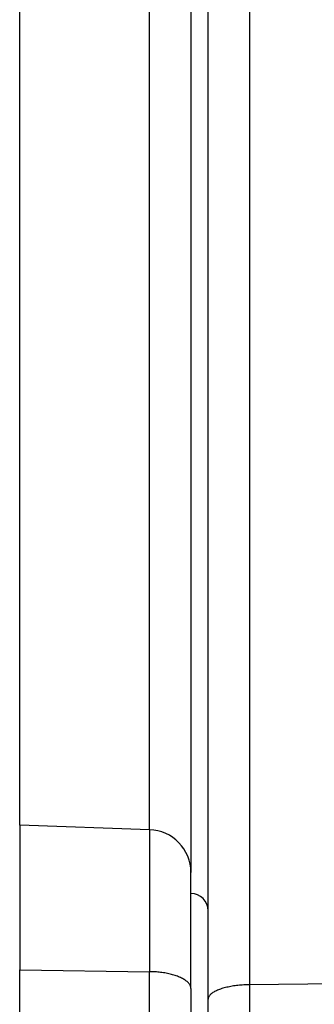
# Model space of a CAD drawing. Header units: inches. Extents: x 0 to 77643, y -44170 to 0.
# Tile 222 of 256: x 75372.3 to 75374.02, y -39654.79 to -39649.04. Entities that reach past the tile are written whole.
import ezdxf

# ---------------------------------------------------------------- set-up
doc = ezdxf.new("R2010")
doc.units = ezdxf.units.IN
doc.header["$MEASUREMENT"] = 0
doc.layers.add('FAKRO LOFT LADDERS', color=7, linetype='Continuous')

msp = doc.modelspace()

# ---------------------------------------------------------------- linework, layer by layer
at = {"layer": 'FAKRO LOFT LADDERS', "color": 7, "linetype": 'Continuous'}
for p, q in [((75373.64535, -39645.03012), (75373.64535, -39654.6763)), ((75373.40407, -39654.76129), (75373.40407, -39645.27606)), ((75373.30407, -39647.10863), (75373.30407, -39654.01987)), ((75372.30407, -39653.74353), (75372.30407, -39647.29112)), ((75373.0628, -39653.77002), (75373.0628, -39647.27363)), ((75372.30407, -39653.74353), (75372.30407, -39654.58923)), ((75373.0628, -39653.77002), (75372.30407, -39653.74353)), ((75373.0628, -39653.77002), (75373.0628, -39654.59972)), ((75373.30407, -39654.69864), (75373.30407, -39654.01987)), ((75372.30407, -39669.48233), (75372.30407, -39654.58923)), ((75372.30407, -39654.58923), (75373.0628, -39654.59972)), ((75373.0628, -39669.46651), (75373.0628, -39654.59972)), ((75373.30407, -39654.69864), (75373.30407, -39669.31737)), ((75374.40407, -39654.66729), (75373.64535, -39654.6763)), ((75373.64535, -39654.6763), (75373.64535, -39656.51703)), ((75373.40407, -39656.26718), (75373.40407, -39654.76129))]:
    msp.add_line(p, q, dxfattribs=at)
for centre, radius, end in [((75373.05407, -39654.01987), 0.25, 88), ((75373.30407, -39654.24353), 0.1, 90)]:
    msp.add_arc(centre, radius, 0, end, dxfattribs=at)
for points, weights in [([(75373.30407, -39654.69864), (75373.30407, -39654.60306), (75373.0628, -39654.59972)], [1, 0.719339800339, 1]), ([(75373.64535, -39654.6763), (75373.40407, -39654.67916), (75373.40407, -39654.76129)], [1, 0.719339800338, 1])]:
    msp.add_rational_spline(points, weights, degree=2, dxfattribs=at)

doc.saveas('drawing.dxf')
